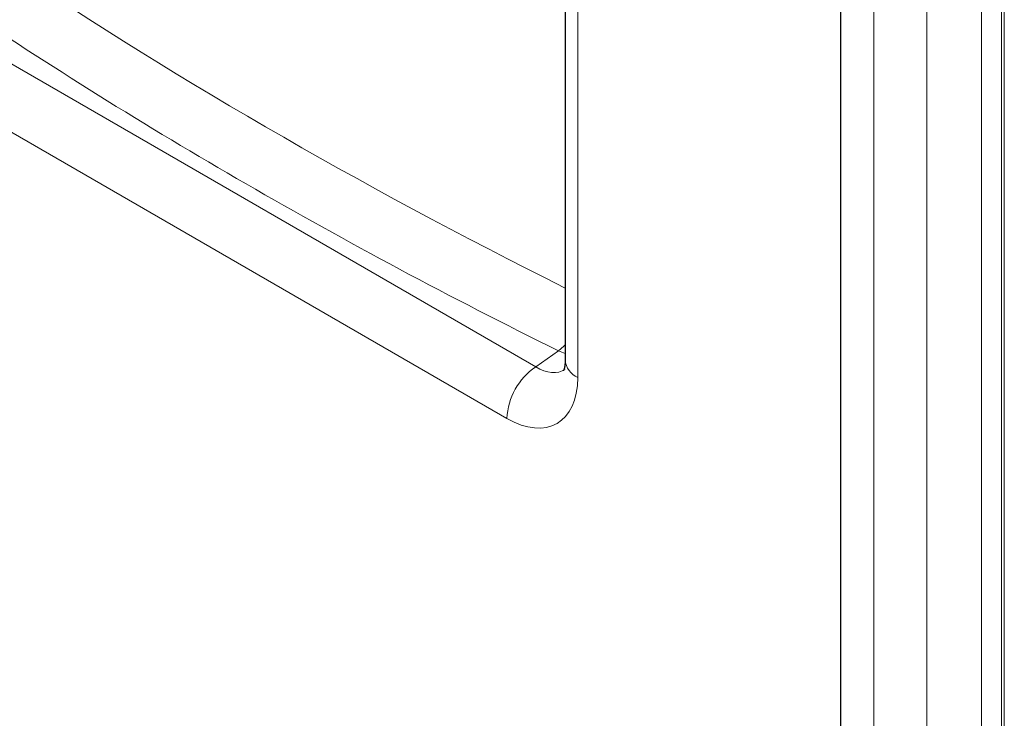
# Paper-space layout 'Blatt2' of a CAD drawing. Header units: millimetres. Extents: x 5 to 418, y 2 to 292.
# Tile 10 of 104: x 118 to 147, y 130 to 151. Entities that reach past the tile are written whole.
import ezdxf

# ---------------------------------------------------------------- set-up
doc = ezdxf.new("R2010")
doc.units = ezdxf.units.MM

psp = doc.layouts.new('Blatt2')

# ---------------------------------------------------------------- linework, layer by layer
at = {"color": 7, "linetype": 'Continuous', "lineweight": 18}
for p, q in [((146.616, 116.346), (146.616, 186.564)), ((145.957, 121.947), (145.957, 185.164)), ((146.531, 185.155), (146.531, 121.938)), ((142.818, 121.151), (142.818, 184.189)), ((144.366, 184.245), (144.366, 121.208)), ((134.213, 180.882), (134.213, 140.104)), ((115.398, 150.574), (132.991, 140.418)), ((132.153, 138.915), (114.56, 149.071)), ((132.991, 140.418), (133.651, 140.883)), ((133.847, 140.806), (133.651, 140.883))]:
    psp.add_line(p, q, dxfattribs=at)
at = {"color": 7, "linetype": 'Continuous', "lineweight": 25}
for p, q in [((141.859, 121.413), (141.859, 184.568)), ((133.847, 181.393), (133.847, 140.614))]:
    psp.add_line(p, q, dxfattribs=at)
at = {"color": 7, "linetype": 'Continuous', "lineweight": 18, "flags": 128}
psp.add_lwpolyline([(133.847, 141.057), (133.804, 141.014), (133.651, 140.883)], dxfattribs=at)
at = {"color": 7, "linetype": 'Continuous', "lineweight": 18}
for centre, radius, start, end in [((134.463, 140.671), 0.619, 185.2037, 246.1164), ((134.086, 138.823), 1.935, 124.4666, 177.2658)]:
    psp.add_arc(centre, radius, start, end, dxfattribs=at)
for centre, major_axis, ratio, start_param, end_param in [((243.256, 222.456), (166.595, 8.047), 0.60688, 3.82384, 3.966971), ((243.302, 221.464), (167.846, 8.044), 0.606667, 3.824081, 3.971771), ((133.031, 141.813), (-0.741, 1.508), 0.57173, 2.395863, 3.229475), ((132.147, 141.303), (-1.462, 2.533), 0.575802, 2.357645, 3.925702)]:
    psp.add_ellipse(centre, major_axis=major_axis, ratio=ratio, start_param=start_param, end_param=end_param, dxfattribs=at)
at = {"color": 7, "linetype": 'Continuous', "lineweight": 25}
psp.add_open_spline([(133.847, 140.614), (133.846, 140.585), (133.844, 140.501), (133.829, 140.395), (133.808, 140.321), (133.793, 140.296), (133.797, 140.301), (133.798, 140.302)], degree=3, knots=[0, 0, 0, 0, 0.1453103, 0.4143829, 0.6842716, 0.9600659, 1, 1, 1, 1], dxfattribs=at)

doc.saveas('drawing.dxf')
